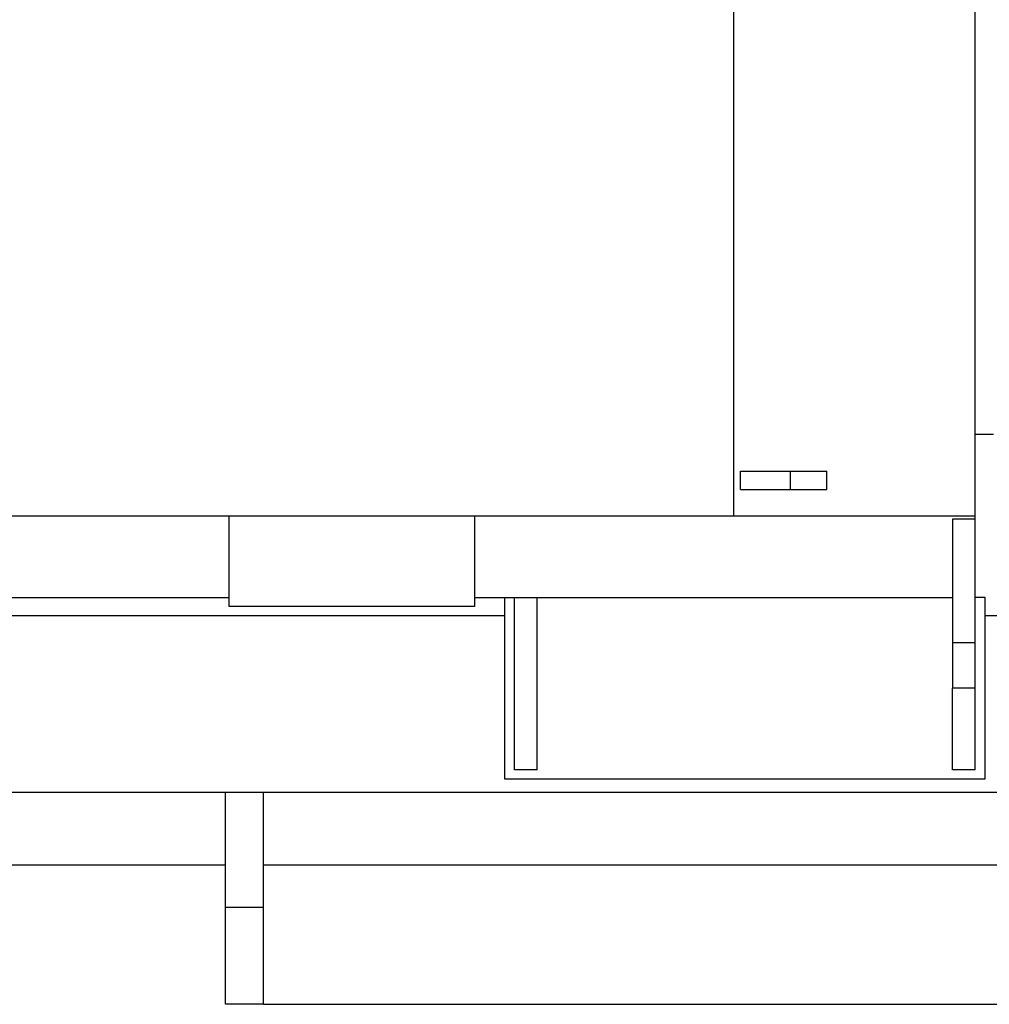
# Model space of a CAD drawing. Header units: millimetres. Extents: x 0 to 1189, y 0 to 841.
# Tile 100 of 173: x 667 to 710, y 240 to 284. Entities that reach past the tile are written whole.
import ezdxf
from ezdxf.enums import TextEntityAlignment as Align

# ---------------------------------------------------------------- set-up
doc = ezdxf.new("R2010")
doc.units = ezdxf.units.MM
doc.header["$LTSCALE"] = 65.395
doc.layers.get('0').update_dxf_attribs({"linetype": 'CONTINUOUS'})
for name, color, linetype in [('6M32E_GENSET_GENERATOR_ABL1499', 7, 'CONTINUOUS'), ('6M32E_GENSET_GENERATOR_T1_PBL1500', 7, 'CONTINUOUS'), ('6M32E_GENSET_GRUNDRAHMEN_ABL1564', 7, 'CONTINUOUS'), ('6M32E_GENSET_GRUNDRAHMEN_T1_PBL1565', 7, 'CONTINUOUS'), ('oben_15_VBL1498', 7, 'CONTINUOUS')]:
    doc.layers.add(name, color=color, linetype=linetype)
doc.styles.get("Standard").update_dxf_attribs({"font": 'txt', "width": 0.6})
doc.dimstyles.new('DIMSTYLE_4', dxfattribs={"dimtxt": 3.5, "dimasz": 3.5, "dimexe": 1.8, "dimexo": 0, "dimgap": 0.875, "dimtad": 1, "dimdec": 0, "dimlfac": 25, "dimdsep": 46, "dimtxsty": 'Standard', "dimblk": '_FILLED', "dimblk1": '_FILLED', "dimblk2": '_FILLED', "dimcen": 0.09, "dimadec": 0, "dimazin": 0, "dimtp": 2, "dimtm": 2, "dimtfac": 1, "dimtdec": 0, "dimtofl": 0, "dimtmove": 0, "dimatfit": 3, "dimldrblk": '_FILLED', "dimfxl": 1, "dimtolj": 1, "dimarcsym": 0})

# ---------------------------------------------------------------- blocks, each defined once
blk = doc.blocks.new('_FILLED')
at = {"color": 0, "linetype": 'ByBlock'}
blk.add_solid([(0, 0), (-1, 0.167), (-1, -0.167)], dxfattribs=at)
blk = doc.blocks.new('*D20')
at = {"color": 2, "linetype": 'Continuous'}
for p, q in [((677.78, 344.185), (999.278, 344.185)), ((997.478, 344.185), (997.478, 292.245)), ((997.478, 240.306), (997.478, 292.245)), ((677.78, 240.306), (999.278, 240.306))]:
    blk.add_line(p, q, dxfattribs=at)
at = {"color": 2, "linetype": 'Continuous', "xscale": 3.5, "yscale": 3.5, "zscale": 3.5}
for p, rotation in [((997.478, 344.185), 90), ((997.478, 240.306), 270)]:
    blk.add_blockref('_FILLED', p, dxfattribs=dict(at, rotation=rotation))
at = {"color": 2, "linetype": 'Continuous', "width": 0.672619}
blk.add_text('2597', height=3.5, rotation=90, dxfattribs=at).set_placement((996.603, 292.245), align=Align.CENTER)
blk = doc.blocks.new('6M32E_GENSET_GENERATOR_T1_PBL1500', base_point=(787.535, 296.945))
at = {"layer": '6M32E_GENSET_GENERATOR_T1_PBL1500', "color": 7, "linetype": 'Continuous'}
for p, q in [((698.509, 261.845), (698.509, 322.645)), ((709.16, 261.845), (709.16, 322.645)), ((709.16, 265.445), (709.96, 265.445)), ((698.815, 263.005), (698.815, 263.805)), ((698.815, 263.805), (702.608, 263.805)), ((702.608, 263.005), (702.608, 263.805)), ((698.815, 263.005), (702.608, 263.005)), ((616.44, 261.845), (709.16, 261.845)), ((676.24, 261.845), (676.24, 257.845)), ((687.08, 261.845), (687.08, 257.845)), ((709.16, 254.245), (709.16, 261.845)), ((708.16, 261.701), (708.16, 254.245)), ((709.16, 261.701), (708.16, 261.701)), ((617.44, 258.245), (676.24, 258.245)), ((687.08, 258.245), (708.16, 258.245)), ((688.4, 258.245), (688.4, 250.245)), ((688.84, 250.645), (688.84, 258.245)), ((689.84, 250.645), (689.84, 258.245)), ((709.6, 258.245), (709.16, 258.245)), ((709.6, 250.245), (709.6, 258.245)), ((687.08, 257.845), (676.24, 257.845)), ((708.16, 250.645), (708.16, 254.245)), ((709.16, 254.245), (708.16, 254.245)), ((709.16, 250.645), (709.16, 254.245)), ((689.84, 250.645), (688.84, 250.645)), ((709.16, 250.645), (708.16, 250.645)), ((688.4, 250.245), (709.6, 250.245))]:
    blk.add_line(p, q, dxfattribs=at)
at = {"layer": '6M32E_GENSET_GENERATOR_T1_PBL1500', "color": 9, "linetype": 'Continuous'}
for p, q in [((701.008, 263.005), (701.008, 263.805)), ((709.16, 256.245), (708.16, 256.245))]:
    blk.add_line(p, q, dxfattribs=at)
blk = doc.blocks.new('6M32E_GENSET_GENERATOR_ABL1499', base_point=(787.535, 296.945))
at = {"layer": '6M32E_GENSET_GENERATOR_T1_PBL1500'}
blk.add_blockref('6M32E_GENSET_GENERATOR_T1_PBL1500', (787.535, 296.945), dxfattribs=at)
blk = doc.blocks.new('6M32E_GENSET_GRUNDRAHMEN_T1_PBL1565', base_point=(767.06, 292.245))
at = {"layer": '6M32E_GENSET_GRUNDRAHMEN_T1_PBL1565', "color": 7, "linetype": 'Continuous'}
for p, q in [((651.2, 257.445), (688.4, 257.445)), ((709.6, 257.445), (736.44, 257.445)), ((907.98, 249.645), (615.84, 249.645)), ((676.1, 240.306), (676.1, 249.645)), ((677.78, 240.306), (677.78, 249.645)), ((676.1, 246.445), (612.64, 246.445)), ((921.44, 246.445), (677.78, 246.445)), ((677.78, 240.306), (676.1, 240.306))]:
    blk.add_line(p, q, dxfattribs=at)
at = {"layer": '6M32E_GENSET_GRUNDRAHMEN_T1_PBL1565', "color": 9, "linetype": 'Continuous'}
blk.add_line((676.1, 244.585), (677.78, 244.585), dxfattribs=at)
blk = doc.blocks.new('6M32E_GENSET_GRUNDRAHMEN_ABL1564', base_point=(767.06, 292.245))
at = {"layer": '6M32E_GENSET_GRUNDRAHMEN_T1_PBL1565'}
blk.add_blockref('6M32E_GENSET_GRUNDRAHMEN_T1_PBL1565', (767.06, 292.245), dxfattribs=at)
blk = doc.blocks.new('OBEN_15_VBL1498', base_point=(794.858, 305.626))
at = {"layer": '6M32E_GENSET_GENERATOR_ABL1499'}
blk.add_blockref('6M32E_GENSET_GENERATOR_ABL1499', (787.535, 296.945), dxfattribs=at)
at = {"layer": '6M32E_GENSET_GRUNDRAHMEN_ABL1564'}
blk.add_blockref('6M32E_GENSET_GRUNDRAHMEN_ABL1564', (767.06, 292.245), dxfattribs=at)

msp = doc.modelspace()

# ---------------------------------------------------------------- block references
at = {"layer": 'oben_15_VBL1498'}
msp.add_blockref('OBEN_15_VBL1498', (794.85758, 305.62584), dxfattribs=at)

# ---------------------------------------------------------------- dimensions: what is measured, and where the dimension line sits
at = {"color": 2, "linetype": 'Continuous'}
dim = msp.add_linear_dim(base=(997.47774, 240.30553), p1=(677.77964, 344.18473), p2=(677.77964, 240.30553), angle=270, dimstyle='DIMSTYLE_4', dxfattribs=at)
dim.commit()
dim.dimension.update_dxf_attribs({"geometry": '*D20', "text_midpoint": (997.47774, 291.91182), "dimtype": 160})

doc.saveas('drawing.dxf')
